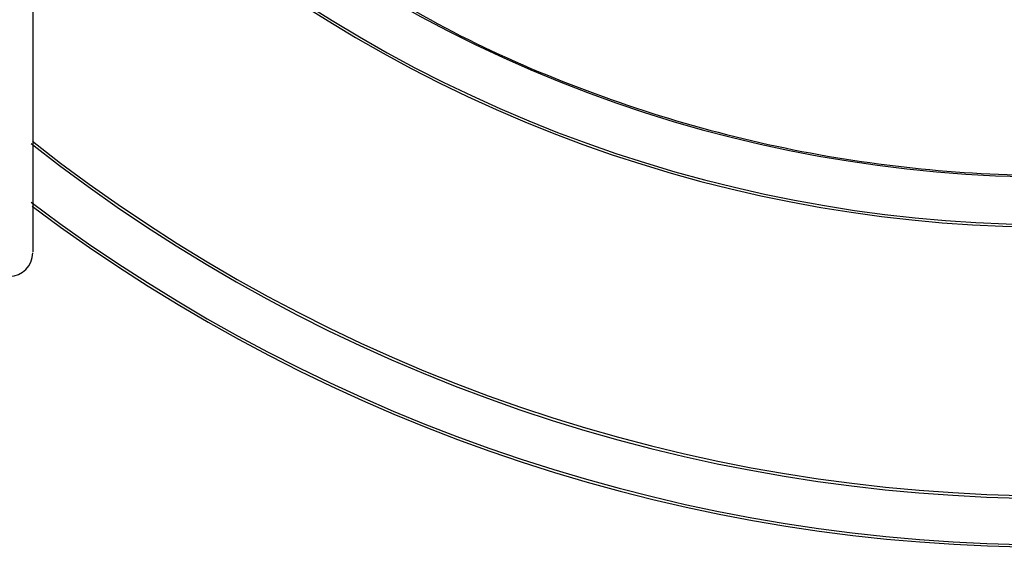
# Model space of a CAD drawing. Header units: millimetres. Extents: x 423 to 1697, y -6 to 958.
# Tile 24 of 54: x 778 to 841, y 738 to 772. Entities that reach past the tile are written whole.
import ezdxf

# ---------------------------------------------------------------- set-up
doc = ezdxf.new("R2010")
doc.units = ezdxf.units.MM

msp = doc.modelspace()

# ---------------------------------------------------------------- linework, layer by layer
at = {"color": 7, "linetype": 'Continuous', "lineweight": 25}
for centre, radius, start, end in [((844.438, 847.58), 86.088, 237.57343, 320.16007), ((844.438, 847.58), 110, 233.10468, 306.92652), ((776.938, 756.58), 1.5, 270, 0)]:
    msp.add_arc(centre, radius, start, end, dxfattribs=at)
at = {"color": 8, "linetype": 'Continuous', "lineweight": 25}
for radius, start, end in [(89.333, 235.65024, 317.70525), (89.177, 235.78526, 317.81966), (106.843, 231.77997, 308.21999), (106.673, 231.76241, 308.24091), (109.841, 233.00502, 306.99409)]:
    msp.add_arc((844.438, 847.58), radius, start, end, dxfattribs=at)
at = {"color": 7, "linetype": 'Continuous', "lineweight": 25}
for points, knots in [([(778.438, 814.572), (778.438, 812.271), (778.438, 807.67), (778.438, 800.995), (778.438, 794.532), (778.438, 788.304), (778.438, 782.459), (778.438, 777.041), (778.438, 772.155), (778.438, 767.859), (778.438, 764.207), (778.438, 761.253), (778.438, 758.993), (778.438, 757.487), (778.438, 756.67), (778.438, 756.654), (778.438, 756.648)], [0, 0, 0, 0, 0.068479, 0.136961, 0.208623, 0.280289, 0.354243, 0.428202, 0.503358, 0.578518, 0.653673, 0.728834, 0.802788, 0.876746, 0.948408, 1, 1, 1, 1]), ([(798.342, 774.978), (800.893, 773.463), (805.994, 770.434), (814.19, 766.923), (822.673, 764.219), (831.398, 762.42), (840.26, 761.528), (849.168, 761.557), (858.025, 762.505), (866.736, 764.363), (875.21, 767.109), (883.353, 770.718), (891.085, 775.144), (898.302, 780.358), (904.848, 786.104), (908.62, 790.413), (910.438, 792.49)], [0, 0, 0, 0, 0.071784, 0.143568, 0.215353, 0.287137, 0.358921, 0.430705, 0.502489, 0.574274, 0.646058, 0.717842, 0.789626, 0.86141, 0.933195, 1, 1, 1, 1])]:
    msp.add_open_spline(points, degree=3, knots=knots, dxfattribs=at)

doc.saveas('drawing.dxf')
